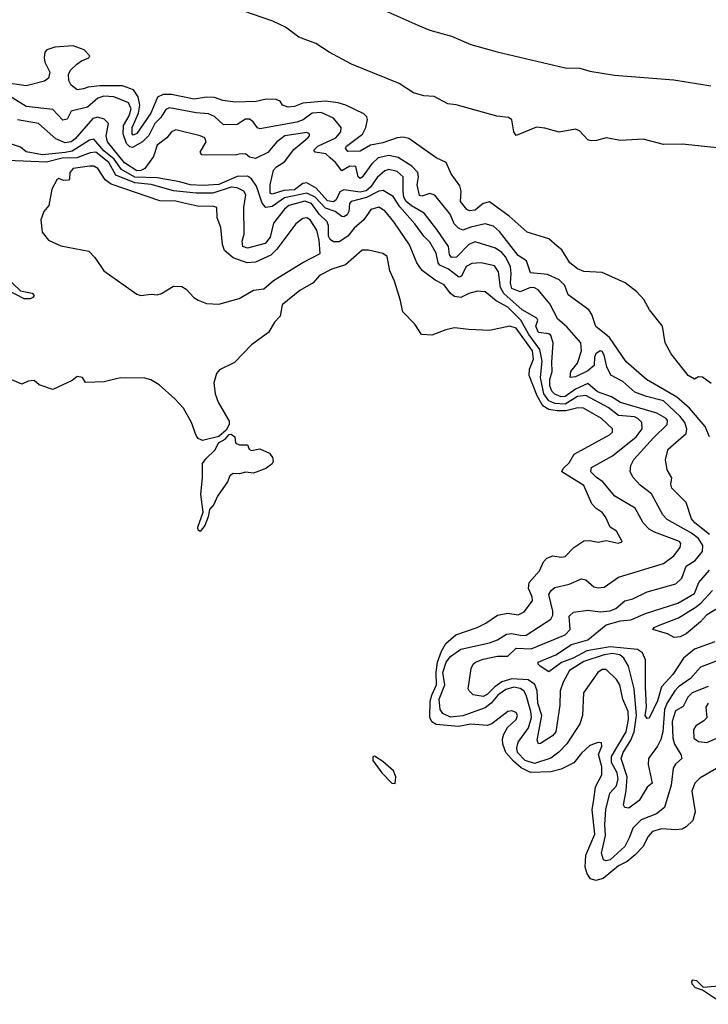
# Model space of a CAD drawing. Extents: x 2029826 to 2248070, y 228728 to 402406.
# Tile 132 of 256: x 2081134 to 2084493, y 345535 to 350342. Entities that reach past the tile are written whole.
import ezdxf

# ---------------------------------------------------------------- set-up
doc = ezdxf.new("R2010")
doc.units = 0

msp = doc.modelspace()

# ---------------------------------------------------------------- linework, layer by layer
at = {"layer": '0CON10XD'}
for points in [[(2084645.3, 349704.7), (2084365, 349734.5), (2084275, 349731.9), (2084175, 349758.9), (2084065, 349751.6), (2083994.8, 349765.2), (2083948, 349752), (2083920.9, 349750.9), (2083906, 349756), (2083865, 349799.6), (2083845, 349806.8), (2083765, 349792), (2083695, 349812.6), (2083655, 349817.2), (2083555, 349777.1), (2083545, 349793.8), (2083535, 349852.5), (2083518, 349865), (2083461.4, 349871.4), (2083263.8, 349926.2), (2083221.8, 349931.8), (2083155, 349967), (2083105, 349969.3), (2083055, 349984.7), (2082985, 350030.8), (2082753.1, 350125), (2082643.1, 350183.1), (2082578.9, 350225), (2082496.3, 350256.3), (2082430, 350305), (2082368.9, 350335), (2082175, 350400.8)], [(2082915, 350386), (2083075.4, 350315.4), (2083135, 350290.7), (2083240.7, 350260.7), (2083335, 350220.8), (2083462.5, 350185), (2083795, 350107.4), (2083865.5, 350105.5), (2083915, 350090.4), (2084035, 350071.2), (2084325, 350048), (2084505, 350018.3)], [(2084506.2, 348565), (2084465, 348596), (2084445, 348598.8), (2084425, 348586.7), (2084394, 348605), (2084311.2, 348711.2), (2084282, 348765), (2084268.8, 348845), (2084205.7, 348925), (2084178.8, 348975), (2084145, 349013.8), (2084087, 349057), (2083975, 349108), (2083885, 349112.9), (2083855.6, 349125.6), (2083818, 349155), (2083778.2, 349218.2), (2083755, 349235.7), (2083715, 349271.4), (2083610, 349305), (2083522.3, 349382.3), (2083425, 349452.3), (2083395, 349445.2), (2083355, 349412.6), (2083328.8, 349408.8), (2083315, 349414.4), (2083284.8, 349455), (2083286.7, 349505), (2083281.5, 349531.5), (2083238.9, 349588.9), (2083214.5, 349644.5), (2083165, 349667.1), (2083031.8, 349761.8), (2083005, 349768.5), (2082975.2, 349765.2), (2082905, 349741), (2082845, 349729.5), (2082795, 349699.5), (2082735, 349698.6), (2082722.4, 349715), (2082727.4, 349725), (2082806.5, 349783.5), (2082822.4, 349815), (2082830, 349855), (2082827, 349867), (2082812.3, 349882.3), (2082725, 349924.3), (2082686.7, 349936.7), (2082625, 349944.3), (2082515.2, 349934.8), (2082475, 349917.9), (2082444.2, 349914.2), (2082415.7, 349925), (2082403.9, 349943.9), (2082385, 349952.7), (2082336, 349954), (2082286.9, 349943.1), (2082185, 349939.3), (2082125, 349948.1), (2082085, 349962.6), (2082045, 349963.4), (2081985, 349953), (2081875, 349976.3), (2081833.1, 349976.9), (2081805.7, 349964.3), (2081774.4, 349885), (2081705, 349786.4), (2081688.1, 349778.1), (2081682.3, 349785), (2081683.3, 349815), (2081713.2, 349885), (2081719.6, 349925), (2081712.3, 349965), (2081689.6, 349999.6), (2081635, 350018.6), (2081525, 350018.2), (2081468.1, 350011.9), (2081445, 350003.5), (2081415, 349998.9), (2081385, 350022.9), (2081373.5, 350045), (2081372.2, 350075), (2081382.5, 350095), (2081412.9, 350125), (2081435, 350140.8), (2081472, 350155), (2081475.8, 350165), (2081447.8, 350195), (2081394.2, 350214.2), (2081305, 350208.1), (2081265.7, 350194.3), (2081256.8, 350183.2), (2081253.4, 350155), (2081256.3, 350135), (2081281.3, 350085), (2081273.9, 350056.1), (2081255, 350041.4), (2081165, 350019.6), (2081055, 350034.8)], [(2084499.1, 348305), (2084478, 348355), (2084401.6, 348445), (2084339.2, 348499.2), (2084192.1, 348585), (2084092.1, 348672.1), (2084010.7, 348790.7), (2083945, 348844.4), (2083925, 348902.2), (2083910.3, 348925), (2083809.2, 348999.2), (2083793.4, 349043.4), (2083765, 349071.2), (2083708.2, 349098.2), (2083625.6, 349105.6), (2083606.8, 349165), (2083565, 349190.9), (2083475, 349307.4), (2083445, 349333.3), (2083405, 349344.8), (2083335, 349329.7), (2083295, 349314.2), (2083275, 349323.3), (2083253.9, 349345), (2083233.1, 349393.1), (2083158.2, 349485), (2083135, 349493.7), (2083095, 349479.8), (2083083.5, 349483.5), (2083073.5, 349535), (2083079.5, 349575), (2083075.9, 349595.9), (2083047.1, 349627.1), (2082979.4, 349669.4), (2082935, 349679), (2082882.7, 349667.3), (2082851.5, 349638.5), (2082805, 349573.2), (2082795, 349567.3), (2082784.2, 349575), (2082773.5, 349625), (2082745, 349626.3), (2082705, 349604.4), (2082675.2, 349645.2), (2082648.2, 349668.2), (2082626.7, 349686.7), (2082575.4, 349695.4), (2082568.8, 349705), (2082588.8, 349725), (2082675.3, 349765), (2082700, 349795), (2082701.5, 349815), (2082665, 349860.7), (2082605, 349888.3), (2082560.4, 349885), (2082517, 349853), (2082485, 349840.8), (2082305, 349808.8), (2082293.3, 349813.3), (2082273.1, 349843.1), (2082255, 349855.4), (2082235, 349855.4), (2082195, 349830), (2082128.1, 349828.1), (2082085, 349869), (2082055, 349882.1), (2081995, 349887.2), (2081865, 349911.9), (2081847.3, 349902.7), (2081823.1, 349865), (2081793.6, 349835), (2081764.3, 349775.7), (2081733.8, 349746.2), (2081685, 349717.4), (2081671.2, 349721.2), (2081655, 349737), (2081639.1, 349785), (2081640.1, 349825), (2081667.9, 349872.1), (2081677.1, 349907.1), (2081665, 349935.3), (2081593.1, 349965), (2081545, 349968.5), (2081515, 349959), (2081465, 349914.3), (2081385, 349895.7), (2081365, 349855.6), (2081345, 349851.8), (2081295, 349903.1), (2081165, 349918.3), (2081087.5, 349967.5)], [(2084498.5, 347828.5), (2084426.5, 347885), (2084410.4, 347905), (2084385.6, 347985), (2084315.4, 348055), (2084310.4, 348075), (2084315.5, 348105.5), (2084292.2, 348145), (2084284.4, 348195), (2084296.7, 348245), (2084385, 348321.5), (2084387.9, 348345), (2084377.9, 348375), (2084355.5, 348405), (2084275, 348481.4), (2084191.7, 348501.7), (2084135, 348523.8), (2084076.1, 348575), (2084016.7, 348606.7), (2083997.4, 348647.4), (2083985, 348704.3), (2083975, 348722.3), (2083965, 348725.8), (2083945, 348710), (2083937.4, 348695), (2083936, 348654), (2083905, 348628), (2083845, 348597.5), (2083818.8, 348595), (2083822.9, 348625), (2083855.1, 348664.9), (2083874.6, 348724.6), (2083871.2, 348765), (2083802.8, 348842.8), (2083759.6, 348879.6), (2083720.6, 348955), (2083663, 349023), (2083645, 349032.9), (2083625, 349034.8), (2083575, 349014), (2083535, 349030), (2083527.4, 349055), (2083532, 349102), (2083527.6, 349135), (2083505, 349181.7), (2083485.8, 349205), (2083455, 349226.7), (2083355, 349257.2), (2083325, 349243.5), (2083265, 349182), (2083241, 349181), (2083230.5, 349195), (2083225.1, 349235.1), (2083168.3, 349318.3), (2083107.6, 349397.6), (2083045, 349433), (2083018.5, 349455), (2083007.9, 349475), (2083004.2, 349504.2), (2083004.3, 349575), (2082975, 349600.2), (2082935, 349610.4), (2082915, 349603.3), (2082878.2, 349571.8), (2082845.1, 349525), (2082823.5, 349506.5), (2082795, 349499.9), (2082715, 349511.7), (2082695, 349500.9), (2082677.6, 349462.4), (2082665, 349453.1), (2082635, 349457.5), (2082579.8, 349519.8), (2082535, 349544.8), (2082515, 349542.5), (2082475, 349511.3), (2082421.8, 349508.2), (2082365, 349490), (2082355.6, 349495), (2082355.3, 349535.3), (2082372.1, 349607.9), (2082386.4, 349623.6), (2082425, 349647.1), (2082471.3, 349708.7), (2082539.3, 349765), (2082547.9, 349775), (2082547.8, 349785), (2082535, 349790.3), (2082427.9, 349775), (2082388.5, 349745), (2082345, 349693.8), (2082285, 349664.7), (2082255, 349671.1), (2082235, 349687.5), (2082204.8, 349685.2), (2082185, 349680.7), (2082022.6, 349682.6), (2082014.5, 349695), (2082043.3, 349745), (2082036.4, 349765), (2082015, 349775.3), (2081895, 349804.6), (2081875, 349793.6), (2081850.9, 349765), (2081805, 349728.9), (2081786.9, 349673.1), (2081744.8, 349615.2), (2081725, 349605.2), (2081705, 349604.4), (2081645, 349643.5), (2081562.4, 349745), (2081555.2, 349775), (2081567.6, 349835), (2081546.7, 349856.7), (2081515, 349865.8), (2081491.3, 349858.7), (2081405, 349760.7), (2081385, 349746.1), (2081355, 349741.4), (2081310.6, 349760.6), (2081225, 349835.3), (2081123.7, 349853.7)], [(2084545, 347215.2), (2084455, 347180.9), (2084405.9, 347125), (2084347.3, 347085), (2084329.6, 347065), (2084293, 347007), (2084279.9, 346975), (2084270.4, 346865), (2084261.5, 346828.5), (2084244.8, 346795.2), (2084201.1, 346735), (2084200, 346705), (2084219.4, 346615), (2084194.5, 346595), (2084155, 346530.3), (2084105, 346492.9), (2084085.7, 346495.7), (2084079.4, 346509.4), (2084092.8, 346577.2), (2084096.4, 346645), (2084068.4, 346735), (2084078.4, 346765), (2084115.3, 346824.7), (2084130.9, 346865), (2084142.7, 346945), (2084131.6, 347075), (2084103.5, 347185), (2084081.3, 347225), (2084061.2, 347241.2), (2084025, 347247.1), (2083985, 347241.1), (2083885, 347207.9), (2083816.2, 347165), (2083785, 347108.2), (2083771.1, 347065), (2083768.8, 346995), (2083748.8, 346865), (2083733.1, 346845), (2083675, 346808.1), (2083665, 346805.8), (2083658.8, 346825), (2083680.7, 346945), (2083660.7, 347005), (2083658.7, 347065), (2083646, 347096), (2083615, 347118.9), (2083535, 347123.2), (2083485, 347109.9), (2083451, 347085), (2083415, 347047.7), (2083395, 347037.2), (2083346.3, 347046.3), (2083325.7, 347065), (2083322.2, 347075), (2083336.9, 347175), (2083345.6, 347195), (2083358.1, 347205), (2083395, 347220), (2083464.8, 347235.2), (2083514.8, 347235.2), (2083556.4, 347273.6), (2083629.1, 347270.9), (2083795, 347339.2), (2083818.8, 347365), (2083815, 347430), (2083835, 347449.1), (2083905, 347459.2), (2083965, 347451.2), (2084015, 347456), (2084042.1, 347467.9), (2084085, 347504.7), (2084125, 347514.3), (2084195, 347548.6), (2084335, 347587.3), (2084364, 347616), (2084385.5, 347674.5), (2084428.2, 347701.8), (2084465.3, 347745.3), (2084466.7, 347775), (2084445, 347809.8), (2084411.2, 347835), (2084291.9, 347901.9), (2084271.9, 347925), (2084216.4, 348026.4), (2084160.1, 348070.1), (2084126.7, 348106.7), (2084111.1, 348135), (2084114.7, 348165), (2084130.3, 348195), (2084225, 348301.2), (2084291.5, 348365), (2084294, 348385), (2084287.1, 348395), (2084241.2, 348421.2), (2084065, 348473.3), (2084020.4, 348500.4), (2083952.4, 348525), (2083905.4, 348565.4), (2083845, 348537.8), (2083795, 348502.2), (2083775, 348501.3), (2083745, 348513.3), (2083728.9, 348528.9), (2083720.4, 348555), (2083720.3, 348585), (2083731, 348625), (2083729.6, 348670.4), (2083736.2, 348765), (2083725, 348800), (2083715, 348808.9), (2083665, 348815.4), (2083651.8, 348845), (2083661.2, 348875), (2083656.7, 348885), (2083585, 348924.6), (2083495, 349005.5), (2083479.5, 349035), (2083470.3, 349110.3), (2083450.5, 349140.5), (2083385, 349155.2), (2083338.7, 349151.3), (2083312.3, 349137.7), (2083289.8, 349090.2), (2083275.8, 349084.2), (2083225, 349124.1), (2083184, 349144), (2083174.7, 349155), (2083165, 349201.5), (2083135, 349256.5), (2083105, 349284.7), (2083062, 349345), (2082988.2, 349428.2), (2082955, 349479.4), (2082907.5, 349507.5), (2082885, 349504.8), (2082825, 349473.4), (2082750.4, 349455), (2082742.7, 349445), (2082740, 349405), (2082731.4, 349388.6), (2082715, 349379.6), (2082705, 349381.4), (2082673.3, 349405), (2082625, 349421.4), (2082575, 349475.9), (2082535, 349494.5), (2082425, 349472.2), (2082365, 349429.6), (2082335, 349425.7), (2082316.4, 349446.4), (2082289.4, 349529.4), (2082265, 349564.3), (2082245, 349577.5), (2082194.4, 349575.6), (2082105, 349537.9), (2082028.3, 349531.7), (2081965, 349535.1), (2081915, 349550.2), (2081805, 349569.2), (2081695, 349573.1), (2081630.6, 349610.6), (2081595, 349660.5), (2081545, 349701.5), (2081495, 349759), (2081475, 349753.7), (2081389.7, 349700.3), (2081355, 349692.8), (2081245, 349682.7), (2081166.3, 349696.3), (2081138.7, 349718.7), (2081094.5, 349734.5)], [(2084493, 347087), (2084414.1, 347055), (2084393.8, 347035), (2084370.7, 346989.3), (2084332.9, 346967.1), (2084317, 346915), (2084319.5, 346835), (2084327.9, 346805), (2084358.9, 346755), (2084364.5, 346735), (2084333.4, 346706.6), (2084322.1, 346687.9), (2084311.6, 346605), (2084280, 346495), (2084240, 346465), (2084165, 346436), (2084124.8, 346395), (2084108.6, 346351.4), (2084085.6, 346305), (2084015, 346241.1), (2083995, 346235.8), (2083980.9, 346240.9), (2083972.4, 346272.4), (2083991.1, 346358.9), (2083987.9, 346412.1), (2083993.8, 346486.2), (2084013, 346565), (2084045, 346601.6), (2084053.8, 346635), (2084047.8, 346665), (2084020.8, 346715), (2084020.8, 346745), (2084092.9, 346865), (2084103.9, 346925), (2084101.9, 346965), (2084075.8, 347025), (2084060.8, 347095), (2084045, 347120), (2083995, 347169.4), (2083975, 347170), (2083953.3, 347155), (2083884.7, 347055), (2083879.1, 346945), (2083865.9, 346905), (2083802.9, 346807.1), (2083763.5, 346766.5), (2083724, 346736), (2083645, 346711.3), (2083598.8, 346725), (2083562.8, 346765), (2083558.3, 346785), (2083565.5, 346814.5), (2083615.7, 346885), (2083630.1, 346935), (2083627.9, 346965), (2083604.8, 347045), (2083593.7, 347065), (2083575, 347076.9), (2083545, 347082.6), (2083505, 347071.8), (2083466.1, 347045), (2083434.5, 347005.5), (2083405, 346982.3), (2083295, 346942.6), (2083235, 346936.6), (2083198.4, 346955), (2083185.5, 346975), (2083179.3, 347025), (2083207.8, 347095), (2083198, 347155), (2083215, 347204.7), (2083235, 347232.7), (2083285, 347268.6), (2083425, 347299.2), (2083465.1, 347314.9), (2083508.3, 347341.7), (2083535, 347345.4), (2083585, 347335.8), (2083605, 347337.8), (2083724.6, 347415), (2083734.7, 347435), (2083735.2, 347454.8), (2083714.8, 347535), (2083725.8, 347555), (2083745, 347570.2), (2083815, 347585.7), (2083875, 347612.3), (2083895, 347607.3), (2083935, 347572.3), (2083955, 347567.5), (2083985, 347571.8), (2084055, 347619.6), (2084275, 347686.5), (2084325, 347725.2), (2084356.2, 347765), (2084359.7, 347785), (2084353.1, 347795), (2084229.9, 347839.9), (2084203.9, 347855), (2084175.3, 347885), (2084136.5, 347956.5), (2084037.3, 348015), (2083978.6, 348085), (2083947.1, 348107.1), (2083919.1, 348135), (2083922.8, 348155), (2084025, 348212), (2084141.4, 348305), (2084170.5, 348345), (2084168.2, 348375), (2084148.7, 348395), (2084132.3, 348402.3), (2084055, 348410), (2084005, 348449.1), (2083895, 348506.8), (2083855, 348501.5), (2083795, 348465.4), (2083745, 348468.6), (2083715, 348481.1), (2083691.3, 348515), (2083674, 348595), (2083681.8, 348675), (2083671.7, 348731.7), (2083618.1, 348805), (2083578.4, 348875), (2083515, 348939), (2083458.7, 348968.7), (2083405, 349012.9), (2083366.7, 349016.7), (2083324.8, 349005.2), (2083285, 348986), (2083255, 348990.8), (2083235.6, 349005.6), (2083205, 349047.1), (2083160.1, 349070.1), (2083097.2, 349117.2), (2083071.9, 349155), (2083035, 349242.5), (2082958.8, 349355), (2082915, 349408.7), (2082885, 349426.8), (2082847.5, 349415), (2082812.9, 349365), (2082765.7, 349324.3), (2082734.7, 349285), (2082692.1, 349257.9), (2082665, 349257.3), (2082648, 349268), (2082640.4, 349285), (2082640.2, 349335), (2082633.5, 349355), (2082595, 349392.3), (2082556.6, 349445), (2082525, 349456), (2082447.1, 349435), (2082425, 349417), (2082372, 349348), (2082355, 349280), (2082331.3, 349248.7), (2082245, 349225.7), (2082223, 349235), (2082219.5, 349260.5), (2082228.5, 349295), (2082228, 349425), (2082236.7, 349486.7), (2082226.7, 349505), (2082195, 349520.8), (2082165, 349523.8), (2082075.6, 349495.6), (2081995, 349494.6), (2081885, 349505.9), (2081775, 349538), (2081694.8, 349544.8), (2081602.9, 349582.9), (2081569.1, 349645), (2081505, 349695.6), (2081478, 349692), (2081412.7, 349667.3), (2081341.1, 349665), (2081265, 349646.8), (2081075, 349654.3)], [(2082105, 348952.9), (2082205, 348981.4), (2082275, 349020.8), (2082325, 349028), (2082371.7, 349068.3), (2082515, 349156), (2082600, 349200), (2082594.7, 349265), (2082583, 349315), (2082551.4, 349365), (2082535, 349375.2), (2082515, 349371.4), (2082480.7, 349345), (2082388.4, 349221.6), (2082358.4, 349191.6), (2082285, 349158.5), (2082244.2, 349154.2), (2082175, 349179.7), (2082133.4, 349215), (2082123.4, 349245), (2082115, 349327.5), (2082097.5, 349375), (2082095.4, 349425.4), (2082080.4, 349430.4), (2082001.1, 349431.1), (2081928.5, 349448.5), (2081895, 349456.4), (2081817.6, 349457.6), (2081579.5, 349539.5), (2081550.1, 349560.1), (2081514.4, 349615), (2081495, 349626.8), (2081475, 349627.2), (2081394, 349615), (2081378, 349595), (2081377.5, 349565), (2081371.7, 349558.3), (2081347, 349557), (2081325, 349565.8), (2081315, 349560), (2081291.2, 349515), (2081276.7, 349435), (2081252.5, 349405), (2081236.7, 349365), (2081243.8, 349305), (2081275, 349266.2), (2081335, 349238), (2081471.2, 349211.2), (2081500.8, 349180.8), (2081545, 349116.2), (2081705, 349002.5), (2081725, 348995.8), (2081775, 349002), (2081805, 348998), (2081825.7, 349004.3), (2081885, 349041.2), (2081925, 349040), (2081945.9, 349025.9), (2081983.3, 348985), (2082005, 348972), (2082045, 348955.8), (2082105, 348952.9)], [(2084583.1, 346715), (2084451.5, 346638.5), (2084427.9, 346615), (2084412.5, 346575), (2084429.3, 346475), (2084417.3, 346432.7), (2084385, 346400.8), (2084365, 346390.7), (2084335, 346386.2), (2084265, 346391.5), (2084220.7, 346379.3), (2084197.5, 346352.5), (2084174.5, 346305.5), (2084136, 346264), (2084097.4, 346232.6), (2084055, 346211.7), (2083980.3, 346149.7), (2083945, 346139.8), (2083917.5, 346147.5), (2083901.8, 346171.8), (2083892.2, 346205), (2083896.2, 346263.8), (2083938.6, 346365), (2083925.9, 346485), (2083934, 346535), (2083943.3, 346596.7), (2083974.2, 346655.8), (2083973.9, 346695), (2083958.1, 346755), (2083974.3, 346795), (2083971.7, 346811.7), (2083955, 346812.9), (2083915, 346798.2), (2083875, 346761.8), (2083836.2, 346713.8), (2083775, 346683.3), (2083725, 346670.2), (2083625, 346666.6), (2083579.9, 346689.9), (2083542.1, 346722.1), (2083505.8, 346765), (2083490.6, 346805), (2083488.3, 346831.7), (2083495.6, 346854.4), (2083513.8, 346886.2), (2083555, 346925.7), (2083561.8, 346945), (2083555, 346960), (2083535, 346967.9), (2083515, 346964.4), (2083436.4, 346903.6), (2083415, 346896.7), (2083335, 346903.1), (2083275, 346891.5), (2083165, 346901.3), (2083143.8, 346913.8), (2083135.2, 346935), (2083136.7, 347015), (2083144.8, 347044.8), (2083167.6, 347095), (2083165.2, 347155), (2083171.9, 347205), (2083191.5, 347258.5), (2083213.4, 347296.6), (2083261.5, 347338.5), (2083365.6, 347375), (2083407.1, 347395), (2083464.8, 347435.2), (2083515, 347445.3), (2083565, 347436.8), (2083595, 347451.2), (2083634.7, 347505), (2083634.1, 347525), (2083615.3, 347565), (2083619.1, 347595), (2083669, 347651), (2083689.6, 347695), (2083705, 347713.3), (2083735, 347724.4), (2083775, 347717.1), (2083795, 347720.8), (2083836.7, 347765), (2083885, 347797.5), (2083915, 347798.9), (2083955, 347790.8), (2083995, 347799.4), (2084053.8, 347786.2), (2084069.5, 347790.5), (2084073.3, 347795), (2084045.7, 347845), (2084013.6, 347863.6), (2083991.2, 347915), (2083975, 347935.4), (2083945.2, 347955.2), (2083925, 347977.8), (2083885, 348067.7), (2083778.2, 348135), (2083785, 348150.5), (2083815, 348178.9), (2083839.2, 348220.8), (2084011.1, 348315), (2084025, 348328), (2084025.4, 348345), (2083971.5, 348395), (2083884.5, 348444.5), (2083856.8, 348446.8), (2083797.3, 348432.7), (2083755, 348432.2), (2083715, 348439.3), (2083686.3, 348456.3), (2083657.6, 348505), (2083619.7, 348605), (2083621, 348635), (2083640.6, 348685), (2083635.5, 348725), (2083555, 348835.2), (2083525, 348845.2), (2083425, 348824.8), (2083325, 348828.8), (2083255, 348837.3), (2083211.8, 348828.2), (2083145, 348801.5), (2083094.6, 348804.6), (2083060.6, 348855), (2083002.5, 348915), (2082990.6, 348975), (2082962.5, 349065), (2082940, 349115), (2082925.8, 349185.8), (2082905, 349200), (2082835, 349216), (2082805, 349216.2), (2082722.5, 349145), (2082656.7, 349123.3), (2082597, 349093), (2082565, 349056.7), (2082500.6, 349019.4), (2082415, 348950), (2082404, 348895), (2082377.5, 348865), (2082348, 348815), (2082264, 348755), (2082181.7, 348668.3), (2082108.3, 348631.7), (2082093.3, 348615), (2082081.7, 348568.3), (2082088, 348515), (2082102, 348475), (2082155, 348382.5), (2082156, 348365), (2082141.7, 348338.3), (2082105, 348307.5), (2082025, 348287.5), (2082005, 348297.5), (2081995, 348312.5), (2081971.2, 348375), (2081933.3, 348445), (2081891.2, 348491.2), (2081815, 348558.8), (2081774.1, 348584.1), (2081745, 348591.2), (2081625, 348593.8), (2081546.1, 348573.9), (2081455, 348570), (2081440, 348595), (2081415, 348600), (2081389.4, 348580.6), (2081295, 348536.7), (2081229.3, 348559.3), (2081205, 348580), (2081175, 348577.5), (2081145, 348562.5), (2081095, 348583.3)], [(2081065, 349088.4), (2081138.6, 349018.6), (2081195, 349007.4), (2081203.9, 348995), (2081198.2, 348985), (2081185, 348979.3), (2081155, 348979), (2081075, 349020.6)], [(2082015, 347842.5), (2082005, 347850), (2082003.6, 347863.6), (2082028.3, 347938.3), (2082017.5, 348025), (2082026, 348105), (2082025.8, 348175), (2082041.3, 348198.7), (2082087.9, 348242.1), (2082103.6, 348276.4), (2082136, 348294), (2082155, 348317.5), (2082165, 348318.8), (2082183.8, 348305), (2082186.7, 348276.7), (2082192, 348272), (2082205.9, 348265.9), (2082245, 348266.7), (2082253.8, 348245), (2082265, 348239.2), (2082305, 348246), (2082352.5, 348225), (2082366.7, 348205), (2082370, 348185), (2082365.9, 348174.1), (2082335, 348150), (2082275, 348127.5), (2082235, 348133.3), (2082205.8, 348124.2), (2082175, 348125.7), (2082159.2, 348115), (2082148, 348085), (2082098.8, 348015), (2082081.2, 347975), (2082059.3, 347950.7), (2082053.8, 347915), (2082037.3, 347872.7), (2082015, 347842.5)], [(2084525, 347304.6), (2084425, 347269.2), (2084371.9, 347225), (2084320, 347145), (2084264.8, 347085), (2084245, 347016.7), (2084205, 346932.7), (2084195, 346929.5), (2084185.4, 346945), (2084191.3, 346985), (2084187.2, 347085), (2084186.3, 347216.3), (2084171.6, 347251.6), (2084147, 347267), (2084015, 347280.4), (2083900.1, 347259.9), (2083834.1, 347225), (2083777, 347203), (2083715, 347158.5), (2083672.5, 347185), (2083662.5, 347195), (2083663.8, 347205), (2083749.2, 347240.8), (2083825, 347291), (2083905, 347313.8), (2083995, 347387.1), (2084065, 347407.8), (2084115, 347411.6), (2084186.6, 347443.4), (2084345, 347493.5), (2084425, 347540.5), (2084446.5, 347595), (2084498.2, 347655)], [(2084550, 347475), (2084484.8, 347435.2), (2084455, 347401.6), (2084385, 347342.9), (2084355, 347329.3), (2084325.7, 347325.7), (2084293.2, 347343.2), (2084222.9, 347365), (2084229.2, 347375), (2084249.2, 347385), (2084347.8, 347422.2), (2084428.2, 347471.8), (2084456.4, 347493.6), (2084512.7, 347555)], [(2084492.9, 347005), (2084480.7, 346985), (2084486.2, 346933.8), (2084471.8, 346918.2), (2084431.5, 346895), (2084420, 346875), (2084422.9, 346835), (2084445, 346817.5), (2084485, 346813.1), (2084535, 346834.6)], [(2082965, 346612.5), (2082968, 346645), (2082956.7, 346675), (2082905, 346720), (2082865, 346746.2), (2082857, 346743), (2082856.7, 346725), (2082900, 346665), (2082950, 346615), (2082965, 346612.5)], [(2084566.8, 345535), (2084464.7, 345604.7), (2084430.4, 345615), (2084415, 345633.5), (2084413, 345647), (2084417.5, 345655), (2084435, 345651.6), (2084468.2, 345618.2), (2084565, 345627.5)]]:
    msp.add_lwpolyline(points, dxfattribs=at)

doc.saveas('drawing.dxf')
